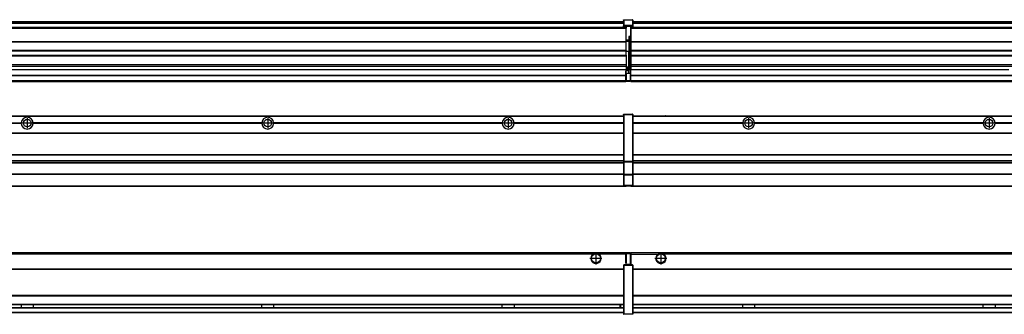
# Model space of a CAD drawing. Header units: inches. Extents: x -381 to 25822, y -418 to 176.
# Tile 43 of 48: x 22547 to 23366, y -154 to 90. Entities that reach past the tile are written whole.
import ezdxf

# ---------------------------------------------------------------- set-up
doc = ezdxf.new("R2010")
doc.units = ezdxf.units.IN
doc.linetypes.add('DOT_CENTER', pattern=[14, 12, -1, 0, -1])
doc.layers.add('1', color=7, linetype='Continuous')

# ---------------------------------------------------------------- blocks, each defined once
blk = doc.blocks.new('Modulos_intermedio__FL-14__12_1_1_1__22', base_point=(21655.18, -48.03))
at = {"color": 7, "linetype": 'Continuous'}
for p, q in [((21656.88, 10.47), (23049.18, 10.47)), ((21656.88, 10.22), (23049.18, 10.22)), ((23022.43, 10.47), (23022.48, 10.52)), ((23022.48, 10.52), (23029.88, 10.52)), ((23029.93, 10.47), (23029.88, 10.52)), ((23049.18, 11.72), (23049.19, 11.79)), ((23049.18, 11.72), (23049.18, 11.47)), ((23049.18, 11.47), (23049.43, 11.47)), ((23049.18, 11.47), (23049.18, -27.21)), ((23049.19, 11.79), (23049.2, 11.82)), ((23049.2, 11.82), (23049.22, 11.86)), ((23049.22, 11.86), (23049.25, 11.9)), ((23049.25, 11.9), (23049.29, 11.93)), ((23049.29, 11.93), (23049.34, 11.96)), ((23049.34, 11.96), (23049.36, 11.96)), ((23049.36, 11.96), (23049.43, 11.97)), ((23049.43, 11.97), (23056.63, 11.97)), ((23049.43, 11.97), (23049.43, 11.47)), ((23049.43, 11.47), (23049.43, -27.21)), ((23056.63, 11.47), (23049.43, 11.47)), ((23056.7, 11.96), (23056.63, 11.97)), ((23056.63, 11.97), (23056.63, 11.47)), ((23056.63, 11.47), (23056.63, -27.21)), ((23056.88, 11.47), (23056.63, 11.47)), ((23056.72, 11.96), (23056.7, 11.96)), ((23056.76, 11.93), (23056.72, 11.96)), ((23056.8, 11.9), (23056.76, 11.93)), ((23056.84, 11.86), (23056.8, 11.9)), ((23056.86, 11.82), (23056.84, 11.86)), ((23056.87, 11.79), (23056.86, 11.82)), ((23056.88, 11.72), (23056.87, 11.79)), ((23056.88, 11.72), (23056.88, 11.47)), ((23056.88, 11.47), (23056.88, -27.21)), ((22358.07, 4.77), (22548.29, 4.77)), ((22548.29, 4.17), (22358.07, 4.17)), ((22548.28, 4.47), (22358.08, 4.47)), ((22548.28, 4.47), (22548.29, 4.77)), ((22548.29, 4.17), (22548.28, 4.47)), ((22550.83, 6.57), (22550.85, 6.59)), ((22550.84, 2.36), (22550.83, 2.38)), ((22558.08, 4.47), (22558.07, 4.77)), ((22748.29, 4.77), (22558.07, 4.77)), ((22558.07, 4.17), (22558.08, 4.47)), ((22748.29, 4.17), (22558.07, 4.17)), ((22748.28, 4.47), (22558.08, 4.47)), ((22748.29, 4.77), (22748.28, 4.47)), ((22748.28, 4.47), (22748.29, 4.17)), ((22750.83, 6.57), (22750.85, 6.59)), ((22750.84, 2.36), (22750.83, 2.38)), ((22758.08, 4.47), (22758.07, 4.77)), ((22948.29, 4.77), (22758.07, 4.77)), ((22758.07, 4.17), (22758.08, 4.47)), ((22948.29, 4.17), (22758.07, 4.17)), ((22948.28, 4.47), (22758.08, 4.47)), ((22948.29, 4.77), (22948.28, 4.47)), ((22948.28, 4.47), (22948.29, 4.17)), ((22950.83, 6.57), (22950.85, 6.59)), ((22950.84, 2.36), (22950.83, 2.38)), ((22955.9, 6.06), (22955.91, 6.03)), ((23049.18, 4.77), (22958.07, 4.77)), ((22958.08, 4.47), (22958.07, 4.77)), ((22958.07, 4.17), (22958.08, 4.47)), ((23049.18, 4.17), (22958.07, 4.17)), ((23049.18, 4.47), (22958.08, 4.47)), ((21656.88, -3.53), (23049.18, -3.53)), ((21656.88, -3.78), (23049.18, -3.78)), ((23049.18, -4.03), (21656.88, -4.03)), ((21656.88, -21.53), (23049.18, -21.53)), ((21656.88, -21.78), (23049.18, -21.78)), ((21656.88, -26.73), (23049.18, -26.73)), ((21656.88, -26.82), (23049.18, -26.82)), ((21656.88, -28.37), (23049.18, -28.37)), ((21656.88, -28.53), (23049.18, -28.53)), ((21656.88, -28.65), (23049.18, -28.65)), ((23049.18, -27.21), (23049.18, -27.52)), ((23049.18, -27.21), (23049.43, -27.21)), ((23049.18, -27.52), (23049.19, -27.54)), ((23049.18, -27.52), (23049.18, -38.19)), ((23049.19, -27.54), (23049.22, -27.57)), ((23049.22, -27.57), (23049.25, -27.59)), ((23049.25, -27.59), (23049.29, -27.6)), ((23049.29, -27.6), (23049.34, -27.61)), ((23049.34, -27.61), (23049.36, -27.61)), ((23049.36, -27.61), (23049.43, -27.62)), ((23049.43, -27.21), (23056.63, -27.21)), ((23049.43, -27.21), (23049.43, -27.62)), ((23049.43, -27.62), (23056.63, -27.62)), ((23049.43, -27.62), (23049.43, -38.3)), ((23056.88, -27.21), (23056.63, -27.21)), ((23056.63, -27.21), (23056.63, -27.62)), ((23056.7, -27.61), (23056.63, -27.62)), ((23056.63, -27.62), (23056.63, -38.3)), ((23056.72, -27.61), (23056.7, -27.61)), ((23056.76, -27.6), (23056.72, -27.61)), ((23056.8, -27.59), (23056.76, -27.6)), ((23056.84, -27.57), (23056.8, -27.59)), ((23056.87, -27.54), (23056.84, -27.57)), ((23056.88, -27.52), (23056.87, -27.54)), ((23056.88, -27.21), (23056.88, -27.52)), ((23056.88, -27.52), (23056.88, -38.19)), ((23049.18, -38.02), (21656.88, -38.02)), ((23049.18, -38.11), (21656.88, -38.11)), ((23049.18, -38.19), (23049.18, -38.71)), ((23049.18, -38.19), (23049.19, -38.22)), ((23049.18, -38.71), (23049.43, -38.71)), ((23049.18, -38.71), (23049.18, -47.03)), ((23049.19, -38.22), (23049.22, -38.25)), ((23049.22, -38.25), (23049.25, -38.27)), ((23049.25, -38.27), (23049.29, -38.28)), ((23049.29, -38.28), (23049.34, -38.29)), ((23049.34, -38.29), (23049.36, -38.29)), ((23049.36, -38.29), (23049.43, -38.3)), ((23056.63, -38.3), (23049.43, -38.3)), ((23049.43, -38.3), (23049.43, -38.71)), ((23056.63, -38.71), (23049.43, -38.71)), ((23049.43, -38.71), (23049.43, -47.03)), ((23056.7, -38.29), (23056.63, -38.3)), ((23056.63, -38.3), (23056.63, -38.71)), ((23056.88, -38.71), (23056.63, -38.71)), ((23056.63, -38.71), (23056.63, -47.03)), ((23056.72, -38.29), (23056.7, -38.29)), ((23056.76, -38.28), (23056.72, -38.29)), ((23056.8, -38.27), (23056.76, -38.28)), ((23056.84, -38.25), (23056.8, -38.27)), ((23056.87, -38.22), (23056.84, -38.25)), ((23056.88, -38.19), (23056.87, -38.22)), ((23056.88, -38.19), (23056.88, -38.71)), ((23056.88, -38.71), (23056.88, -47.03)), ((21655.18, -48.03), (23051.18, -48.03)), ((21656.63, -47.53), (23049.43, -47.53)), ((23049.18, -47.03), (23049.43, -47.03)), ((23049.18, -47.03), (23049.18, -47.28)), ((23049.18, -47.28), (23049.19, -47.34)), ((23049.19, -47.34), (23049.2, -47.37)), ((23049.2, -47.37), (23049.22, -47.41)), ((23049.22, -47.41), (23049.25, -47.45)), ((23049.25, -47.45), (23049.29, -47.49)), ((23049.29, -47.49), (23049.34, -47.51)), ((23049.34, -47.51), (23049.36, -47.52)), ((23049.36, -47.52), (23049.43, -47.53)), ((23049.43, -47.03), (23056.63, -47.03)), ((23049.43, -47.03), (23049.43, -47.53)), ((23049.43, -47.53), (23056.63, -47.53)), ((23051.18, -47.53), (23051.18, -48.03)), ((23056.63, -47.03), (23056.63, -47.53)), ((23056.88, -47.03), (23056.63, -47.03)), ((23056.7, -47.52), (23056.63, -47.53)), ((23056.72, -47.51), (23056.7, -47.52)), ((23056.76, -47.49), (23056.72, -47.51)), ((23056.8, -47.45), (23056.76, -47.49)), ((23056.84, -47.41), (23056.8, -47.45)), ((23056.86, -47.37), (23056.84, -47.41)), ((23056.87, -47.34), (23056.86, -47.37)), ((23056.88, -47.28), (23056.87, -47.34)), ((23056.88, -47.03), (23056.88, -47.28))]:
    blk.add_line(p, q, dxfattribs=at)
for centre in [(22553.18, 4.47), (22753.18, 4.47), (22953.18, 4.47)]:
    blk.add_circle(centre, 3.15, dxfattribs=at)
for centre, start, end in [((22553.18, 4.47), 3.5101, 176.4899), ((22753.18, 4.47), 3.5101, 176.4899), ((22953.18, 4.47), 3.5101, 176.4899), ((22553.18, 4.47), 183.51008, 356.48992), ((22753.18, 4.47), 183.51008, 356.48992), ((22953.18, 4.47), 183.51008, 356.48992)]:
    blk.add_arc(centre, 4.9, start, end, dxfattribs=at)
at = {"layer": '1', "color": 2, "linetype": 'DOT_CENTER'}
for p, q in [((22553.18, 8.62), (22553.18, 0.32)), ((22753.18, 8.62), (22753.18, 0.32)), ((22953.18, 8.62), (22953.18, 0.32)), ((22557.33, 4.47), (22549.03, 4.47)), ((22757.33, 4.47), (22749.03, 4.47)), ((22957.33, 4.47), (22949.03, 4.47))]:
    blk.add_line(p, q, dxfattribs=at)
blk = doc.blocks.new('Modulos_intermedio__FL-14__12_1_1_1_1__35', base_point=(23055.18, -48.03))
at = {"color": 7, "linetype": 'Continuous'}
for p, q in [((23056.88, 10.47), (24449.18, 10.47)), ((23056.88, 10.22), (24449.18, 10.22)), ((23076.43, 10.47), (23076.48, 10.52)), ((23076.48, 10.52), (23083.88, 10.52)), ((23083.93, 10.47), (23083.88, 10.52)), ((23148.29, 4.77), (23056.88, 4.77)), ((23148.28, 4.47), (23056.88, 4.47)), ((23148.29, 4.17), (23056.88, 4.17)), ((23148.28, 4.47), (23148.29, 4.77)), ((23148.29, 4.17), (23148.28, 4.47)), ((23150.84, 6.59), (23150.83, 6.57)), ((23150.83, 2.38), (23150.84, 2.36)), ((23348.29, 4.77), (23158.07, 4.77)), ((23158.07, 4.77), (23158.08, 4.47)), ((23158.08, 4.47), (23158.07, 4.17)), ((23348.29, 4.17), (23158.07, 4.17)), ((23348.28, 4.47), (23158.08, 4.47)), ((23348.28, 4.47), (23348.29, 4.77)), ((23348.29, 4.17), (23348.28, 4.47)), ((23350.84, 6.59), (23350.83, 6.57)), ((23350.83, 2.38), (23350.84, 2.36)), ((23548.29, 4.77), (23358.07, 4.77)), ((23358.07, 4.77), (23358.08, 4.47)), ((23358.08, 4.47), (23358.07, 4.17)), ((23548.29, 4.17), (23358.07, 4.17)), ((23548.28, 4.47), (23358.08, 4.47)), ((23056.88, -3.53), (24449.18, -3.53)), ((23056.88, -3.78), (24449.18, -3.78)), ((24449.18, -4.03), (23056.88, -4.03)), ((23056.88, -21.53), (24449.18, -21.53)), ((23056.88, -21.78), (24449.18, -21.78)), ((23056.88, -26.73), (24449.18, -26.73)), ((23056.88, -26.82), (24449.18, -26.82)), ((23056.88, -28.37), (24449.18, -28.37)), ((23056.88, -28.53), (24449.18, -28.53)), ((23056.88, -28.65), (24449.18, -28.65)), ((24449.18, -38.02), (23056.88, -38.02)), ((24449.18, -38.11), (23056.88, -38.11)), ((23055.18, -47.53), (23055.18, -48.03)), ((23055.18, -48.03), (24451.18, -48.03)), ((23056.63, -47.53), (24449.43, -47.53))]:
    blk.add_line(p, q, dxfattribs=at)
for centre in [(23153.18, 4.47), (23353.18, 4.47)]:
    blk.add_circle(centre, 3.15, dxfattribs=at)
for centre, start, end in [((23153.18, 4.47), 3.5101, 176.4899), ((23353.18, 4.47), 3.5101, 176.4899), ((23153.18, 4.47), 183.51008, 356.48992), ((23353.18, 4.47), 183.51008, 356.48992)]:
    blk.add_arc(centre, 4.9, start, end, dxfattribs=at)
at = {"layer": '1', "color": 2, "linetype": 'DOT_CENTER'}
for p, q in [((23153.18, 8.62), (23153.18, 0.32)), ((23353.18, 8.62), (23353.18, 0.32)), ((23157.33, 4.47), (23149.03, 4.47)), ((23357.33, 4.47), (23349.03, 4.47))]:
    blk.add_line(p, q, dxfattribs=at)
blk = doc.blocks.new('F-248__36', base_point=(621.12, -75.97))
for name, p in [('Modulos_intermedio__FL-14__12_1_1_1__22', (21655.18, -48.03)), ('Modulos_intermedio__FL-14__12_1_1_1_1__35', (23055.18, -48.03))]:
    blk.add_blockref(name, p)
blk = doc.blocks.new('Alzado2', base_point=(2889, -32))
blk.add_blockref('F-248__36', (621.12, -75.97))
blk = doc.blocks.new('Modulos_intermedio__FL-14__12_1_1_1__49', base_point=(21655.18, 38.97))
at = {"color": 7, "linetype": 'Continuous'}
for p, q in [((23049.19, 90.22), (23049.18, 90.16)), ((23049.18, 90.16), (23049.19, 90.22)), ((23049.18, 90.16), (23049.18, 85.33)), ((23049.19, 90.29), (23049.2, 90.32)), ((23049.19, 90.22), (23049.19, 90.29)), ((23049.19, 90.22), (23049.2, 90.24)), ((23049.2, 90.32), (23049.22, 90.36)), ((23049.2, 90.24), (23049.22, 90.28)), ((23049.22, 90.36), (23049.25, 90.4)), ((23049.22, 90.28), (23049.25, 90.32)), ((23049.25, 90.4), (23049.29, 90.43)), ((23049.25, 90.32), (23049.29, 90.35)), ((23049.29, 90.43), (23049.34, 90.46)), ((23049.29, 90.35), (23049.34, 90.37)), ((23049.34, 90.46), (23049.36, 90.46)), ((23049.34, 90.37), (23049.36, 90.38)), ((23049.36, 90.46), (23049.43, 90.47)), ((23049.36, 90.38), (23049.43, 90.39)), ((23049.43, 90.47), (23056.63, 90.47)), ((23049.43, 90.47), (23049.43, 90.39)), ((23049.43, 90.39), (23049.43, 85.56)), ((23049.43, 90.39), (23056.63, 90.39)), ((23056.7, 90.46), (23056.63, 90.47)), ((23056.63, 90.47), (23056.63, 90.39)), ((23056.7, 90.38), (23056.63, 90.39)), ((23056.63, 90.39), (23056.63, 85.56)), ((23056.72, 90.46), (23056.7, 90.46)), ((23056.72, 90.37), (23056.7, 90.38)), ((23056.76, 90.43), (23056.72, 90.46)), ((23056.76, 90.35), (23056.72, 90.37)), ((23056.8, 90.4), (23056.76, 90.43)), ((23056.8, 90.32), (23056.76, 90.35)), ((23056.84, 90.36), (23056.8, 90.4)), ((23056.84, 90.28), (23056.8, 90.32)), ((23056.86, 90.32), (23056.84, 90.36)), ((23056.86, 90.24), (23056.84, 90.28)), ((23056.87, 90.29), (23056.86, 90.32)), ((23056.87, 90.22), (23056.86, 90.24)), ((23056.88, 90.22), (23056.87, 90.29)), ((23056.88, 90.16), (23056.87, 90.22)), ((23056.88, 90.22), (23056.88, 90.16)), ((23056.88, 90.16), (23056.88, 85.33)), ((23051.18, 83.99), (21655.18, 83.99)), ((21655.18, 83.97), (23051.18, 83.97)), ((21655.18, 83.47), (23051.18, 83.47)), ((21656.88, 88.97), (23049.18, 88.97)), ((21656.88, 88.96), (23049.18, 88.96)), ((21656.88, 88.35), (23049.18, 88.35)), ((21656.88, 88.03), (23049.18, 88.03)), ((21656.88, 87.7), (23049.18, 87.7)), ((23049.18, 85.33), (23049.19, 85.4)), ((23049.18, 85.33), (23049.18, 85.22)), ((23049.18, 85.22), (23049.19, 85.29)), ((23049.18, 85.22), (23049.18, 84.97)), ((23049.18, 84.97), (23049.18, 84.72)), ((23049.18, 84.97), (23049.43, 84.97)), ((23049.19, 84.66), (23049.18, 84.72)), ((23049.19, 85.4), (23049.2, 85.42)), ((23049.19, 85.29), (23049.2, 85.32)), ((23049.2, 84.63), (23049.19, 84.66)), ((23049.2, 85.42), (23049.22, 85.46)), ((23049.2, 85.32), (23049.22, 85.36)), ((23049.22, 84.59), (23049.2, 84.63)), ((23049.22, 85.46), (23049.25, 85.5)), ((23049.22, 85.36), (23049.25, 85.4)), ((23049.22, 85.36), (23049.25, 85.4)), ((23049.25, 84.55), (23049.22, 84.59)), ((23049.25, 85.5), (23049.29, 85.53)), ((23049.25, 85.4), (23049.34, 85.46)), ((23049.25, 85.4), (23049.29, 85.43)), ((23049.29, 84.51), (23049.25, 84.55)), ((23049.29, 85.53), (23049.34, 85.55)), ((23049.29, 85.43), (23049.34, 85.46)), ((23049.34, 84.49), (23049.29, 84.51)), ((23049.34, 85.55), (23049.36, 85.55)), ((23049.34, 85.46), (23049.36, 85.46)), ((23049.36, 84.48), (23049.34, 84.49)), ((23049.36, 85.55), (23049.43, 85.56)), ((23049.36, 85.46), (23049.43, 85.47)), ((23049.43, 84.47), (23049.36, 84.48)), ((23056.63, 85.56), (23049.43, 85.56)), ((23049.43, 85.56), (23049.43, 85.47)), ((23049.43, 85.47), (23056.63, 85.47)), ((23049.43, 85.47), (23049.43, 84.97)), ((23049.43, 84.97), (23049.43, 84.47)), ((23049.43, 84.97), (23051.18, 84.97)), ((23049.43, 84.47), (23051.18, 84.47)), ((23051.18, 84.97), (23051.18, 83.97)), ((23051.18, 84.97), (23054.88, 84.97)), ((23051.18, 83.97), (23051.18, 83.47)), ((23051.18, 72.41), (23051.18, 83.47)), ((23054.88, 84.97), (23056.63, 84.97)), ((23054.88, 84.97), (23054.88, 77.44)), ((23054.88, 84.47), (23056.63, 84.47)), ((23056.63, 85.56), (23056.63, 85.47)), ((23056.7, 85.55), (23056.63, 85.56)), ((23056.63, 85.47), (23056.63, 84.97)), ((23056.7, 85.46), (23056.63, 85.47)), ((23056.63, 84.97), (23056.63, 84.47)), ((23056.88, 84.97), (23056.63, 84.97)), ((23056.63, 84.47), (23056.7, 84.48)), ((23056.72, 85.55), (23056.7, 85.55)), ((23056.72, 85.46), (23056.7, 85.46)), ((23056.7, 84.48), (23056.72, 84.49)), ((23056.76, 85.53), (23056.72, 85.55)), ((23056.72, 85.46), (23056.76, 85.43)), ((23056.76, 85.43), (23056.72, 85.46)), ((23056.72, 84.49), (23056.76, 84.51)), ((23056.8, 85.5), (23056.76, 85.53)), ((23056.8, 85.4), (23056.76, 85.43)), ((23056.76, 84.51), (23056.8, 84.55)), ((23056.84, 85.46), (23056.8, 85.5)), ((23056.8, 85.4), (23056.84, 85.36)), ((23056.84, 85.36), (23056.8, 85.4)), ((23056.8, 84.55), (23056.84, 84.59)), ((23056.86, 85.42), (23056.84, 85.46)), ((23056.86, 85.32), (23056.84, 85.36)), ((23056.84, 84.59), (23056.86, 84.63)), ((23056.87, 85.4), (23056.86, 85.42)), ((23056.87, 85.29), (23056.86, 85.32)), ((23056.86, 84.63), (23056.87, 84.66)), ((23056.88, 85.33), (23056.87, 85.4)), ((23056.88, 85.22), (23056.87, 85.29)), ((23056.87, 84.66), (23056.88, 84.72)), ((23056.88, 85.33), (23056.88, 85.22)), ((23056.88, 85.22), (23056.88, 84.97)), ((23056.88, 84.97), (23056.88, 84.72)), ((23053.43, 76.45), (23053.43, 73.5)), ((23054.88, 76.45), (23053.43, 76.45)), ((23053.68, 76.45), (23053.68, 73.5)), ((23053.68, 76.3), (23054.88, 76.3)), ((23054.88, 79.65), (23055.18, 79.58)), ((23054.88, 78.12), (23055.18, 78.12)), ((23054.88, 77.6), (23055.18, 77.6)), ((23054.88, 77.44), (23055.18, 77.36)), ((23054.88, 76.45), (23055.18, 76.53)), ((23054.88, 76.3), (23054.88, 76.45)), ((23055.18, 76.3), (23054.88, 76.3)), ((23054.88, 63.97), (23054.88, 76.3)), ((21655.18, 72.41), (23051.18, 72.41)), ((21655.18, 72.16), (23051.18, 72.16)), ((23053.43, 73.5), (23051.18, 73.5)), ((23053.43, 73), (23051.18, 73)), ((23051.18, 72.5), (23053.43, 72.5)), ((23051.18, 72.41), (23051.18, 72.16)), ((23051.18, 64.79), (23051.18, 72.16)), ((23053.43, 73), (23053.43, 73.5)), ((23053.43, 73.5), (23053.68, 73.5)), ((23053.43, 73), (23053.43, 72.5)), ((23053.68, 72.5), (23053.43, 72.5)), ((23053.43, 72.5), (23053.43, 63.97)), ((23053.68, 73.19), (23053.67, 73.21)), ((23053.68, 73.25), (23053.68, 73.5)), ((23053.68, 73.19), (23053.68, 72.5)), ((23053.68, 63.97), (23053.68, 72.5)), ((23051.18, 64.79), (21655.18, 64.79)), ((21655.18, 64.54), (23051.18, 64.54)), ((21655.18, 60.91), (23051.18, 60.91)), ((21655.18, 60.41), (23051.18, 60.41)), ((23051.18, 64.79), (23051.18, 64.54)), ((23051.18, 60.91), (23051.18, 64.54)), ((23053.43, 63.97), (23051.18, 63.97)), ((23051.18, 60.91), (23051.18, 60.41)), ((23051.18, 60.41), (23051.18, 59.42)), ((23051.18, 59.42), (23051.18, 53.15)), ((23053.43, 63.97), (23053.68, 63.97)), ((23053.43, 50.98), (23053.43, 63.97)), ((23053.68, 50.98), (23053.68, 63.97)), ((23053.68, 63.97), (23054.88, 63.97)), ((23055.18, 63.97), (23054.88, 63.97)), ((23054.88, 49.58), (23054.88, 63.97)), ((21655.18, 53.15), (23051.18, 53.15)), ((23051.18, 51.48), (21655.18, 51.48)), ((22378.18, 49.19), (23051.18, 49.19)), ((22378.18, 49.16), (23051.18, 49.16)), ((23051.18, 53.15), (23051.18, 51.48)), ((23051.18, 51.48), (23051.18, 51.37)), ((23051.18, 51.37), (23051.18, 49.19)), ((23053.43, 50.98), (23051.18, 50.98)), ((23053.43, 49.98), (23051.18, 49.98)), ((23051.18, 49.19), (23051.18, 49.16)), ((23051.18, 47.58), (23051.18, 49.16)), ((23053.43, 50.98), (23053.68, 50.98)), ((23053.43, 49.98), (23053.43, 50.98)), ((23053.43, 49.98), (23053.43, 48.98)), ((23053.68, 49.73), (23053.68, 50.98)), ((23053.68, 49.73), (23053.68, 48.98)), ((23053.68, 49.58), (23054.88, 49.58)), ((23055.18, 49.58), (23054.88, 49.58)), ((23054.88, 48.93), (23054.88, 49.58)), ((21655.18, 44.48), (23051.13, 44.48)), ((21655.18, 44.04), (23051.13, 44.04)), ((23051.13, 47.58), (23051.18, 47.58)), ((23051.13, 44.48), (23051.13, 47.58)), ((23051.13, 45.47), (23051.18, 45.48)), ((23051.13, 44.48), (23051.18, 44.48)), ((23051.13, 44.48), (23051.13, 44.04)), ((23051.13, 39.97), (23051.13, 44.04)), ((23053.43, 48.98), (23051.18, 48.98)), ((23053.43, 47.91), (23051.18, 47.91)), ((23051.18, 46), (23051.18, 47.58)), ((23051.18, 46), (23051.18, 39.97)), ((23051.18, 46), (23053.43, 46)), ((23053.68, 48.98), (23053.43, 48.98)), ((23053.43, 47.91), (23053.43, 48.98)), ((23053.43, 46), (23053.43, 47.91)), ((23053.43, 47.91), (23053.52, 47.89)), ((23053.43, 46), (23054.88, 46)), ((23053.52, 47.89), (23053.6, 47.83)), ((23053.6, 47.83), (23053.66, 47.75)), ((23053.66, 47.75), (23053.68, 47.66)), ((23053.68, 47.66), (23053.68, 48.98)), ((23053.68, 48.93), (23054.88, 48.93)), ((23053.68, 46), (23053.68, 47.66)), ((23055.18, 45.08), (23054.63, 44.93)), ((23054.63, 44.93), (23054.63, 39.97)), ((23054.88, 48.93), (23054.88, 47.33)), ((23054.88, 48.93), (23055.18, 48.85)), ((23054.88, 47.33), (23054.88, 46)), ((23055.18, 45.92), (23054.88, 46)), ((23054.88, 45), (23055.18, 45.08)), ((23054.88, 45), (23054.88, 39.97)), ((23054.88, 44.81), (23055.18, 44.87)), ((23054.88, 41.31), (23055.18, 41.37)), ((21655.18, 39.97), (23051.13, 39.97)), ((21655.18, 39.47), (23051.13, 39.47)), ((21655.18, 39.22), (23051.13, 39.22)), ((21655.18, 38.97), (23051.13, 38.97)), ((23051.18, 40.48), (23051.13, 40.49)), ((23051.13, 39.97), (23051.13, 39.47)), ((23051.13, 39.22), (23051.13, 39.47)), ((23051.13, 39.22), (23051.13, 38.97)), ((23051.18, 39.97), (23054.63, 39.97)), ((23051.18, 39.97), (23051.18, 39.47)), ((23051.18, 39.47), (23054.63, 39.47)), ((23054.63, 39.97), (23054.63, 39.47)), ((23054.88, 39.97), (23054.63, 39.97)), ((23054.88, 40.83), (23055.18, 40.91)), ((23054.88, 39.97), (23054.88, 39.72))]:
    blk.add_line(p, q, dxfattribs=at)
for centre, start, end in [((23053.43, 73.25), 270, 0), ((23053.43, 49.73), 0, 90), ((23054.63, 39.72), 270, 0)]:
    blk.add_arc(centre, 0.25, start, end, dxfattribs=at)
blk = doc.blocks.new('Modulos_intermedio__FL-14__12_1_1_1_1__62', base_point=(23055.18, 38.97))
at = {"color": 7, "linetype": 'Continuous'}
for p, q in [((23055.18, 84.47), (23055.18, 83.99)), ((23055.18, 83.99), (23055.18, 83.97)), ((24451.18, 83.99), (23055.18, 83.99)), ((23055.18, 83.97), (23055.18, 83.47)), ((23055.18, 83.97), (24451.18, 83.97)), ((23055.18, 83.47), (23055.18, 72.41)), ((23055.18, 83.47), (24451.18, 83.47)), ((23056.88, 88.97), (24449.18, 88.97)), ((23056.88, 88.96), (24449.18, 88.96)), ((23056.88, 88.35), (24449.18, 88.35)), ((23056.88, 88.03), (24449.18, 88.03)), ((23056.88, 87.7), (24449.18, 87.7)), ((23055.18, 72.41), (23055.18, 72.16)), ((23055.18, 72.41), (24451.18, 72.41)), ((23055.18, 72.16), (24451.18, 72.16)), ((23055.18, 72.16), (23055.18, 64.79)), ((24451.18, 64.79), (23055.18, 64.79)), ((23055.18, 64.79), (23055.18, 64.54)), ((23055.18, 64.54), (23055.18, 60.91)), ((23055.18, 64.54), (24451.18, 64.54)), ((23055.18, 60.91), (23055.18, 60.41)), ((23055.18, 60.91), (24451.18, 60.91)), ((23055.18, 60.41), (24451.18, 60.41)), ((23055.18, 60.41), (23055.18, 59.42)), ((23055.18, 59.42), (23055.18, 53.15)), ((23055.18, 53.15), (23055.18, 51.48)), ((23055.18, 53.15), (24451.18, 53.15)), ((24451.18, 51.48), (23055.18, 51.48)), ((23055.18, 51.48), (23055.18, 51.37)), ((23055.18, 51.37), (23055.18, 49.19)), ((23055.18, 49.19), (23055.18, 49.16)), ((23055.18, 49.19), (23369.43, 49.19)), ((23055.18, 44.48), (23055.18, 49.16)), ((23055.18, 49.16), (23369.43, 49.16)), ((23055.18, 44.48), (23055.18, 44.04)), ((23055.18, 44.48), (24451.13, 44.48)), ((23055.18, 39.97), (23055.18, 44.04)), ((23055.18, 44.04), (24451.13, 44.04)), ((23055.18, 39.97), (23055.18, 39.47)), ((23055.18, 39.97), (24451.13, 39.97)), ((23055.18, 39.47), (23055.18, 39.22)), ((23055.18, 39.47), (24451.13, 39.47)), ((23055.18, 39.22), (23055.18, 38.97)), ((23055.18, 39.22), (24451.13, 39.22)), ((23055.18, 38.97), (24451.13, 38.97))]:
    blk.add_line(p, q, dxfattribs=at)
blk = doc.blocks.new('F-248__63', base_point=(621.12, 38.97))
for name, p in [('Modulos_intermedio__FL-14__12_1_1_1__49', (21655.18, 38.97)), ('Modulos_intermedio__FL-14__12_1_1_1_1__62', (23055.18, 38.97))]:
    blk.add_blockref(name, p)
blk = doc.blocks.new('Inferior2', base_point=(2889, 64.72))
blk.add_blockref('F-248__63', (621.12, 38.97))
blk = doc.blocks.new('Modulos_intermedio__FL-14__12_1_1_1__75', base_point=(21655.18, -154.47))
at = {"color": 7, "linetype": 'Continuous'}
for p, q in [((21655.18, -102.97), (23051.13, -102.97)), ((23023.77, -104.47), (21682.59, -104.47)), ((23024.72, -103.98), (23023.77, -104.47)), ((23026.18, -103.72), (23024.72, -103.98)), ((23027.63, -103.98), (23026.18, -103.72)), ((23028.59, -104.47), (23027.63, -103.98)), ((23051.13, -104.47), (23028.59, -104.47)), ((23051.13, -104.47), (23051.13, -102.97)), ((23051.13, -111.58), (23051.13, -104.47)), ((23051.18, -104.48), (23051.13, -104.49)), ((23051.18, -105.48), (23051.13, -105.49)), ((23051.18, -103.47), (23051.18, -103.97)), ((23054.63, -103.47), (23051.18, -103.47)), ((23051.18, -103.97), (23054.63, -103.97)), ((23051.18, -103.97), (23051.18, -111.58)), ((23054.63, -103.47), (23054.63, -103.97)), ((23054.63, -103.97), (23054.63, -112.97)), ((23054.88, -103.97), (23054.63, -103.97)), ((23054.88, -103.72), (23054.88, -103.97)), ((23054.88, -103.97), (23054.88, -112.97)), ((23054.88, -104.83), (23055.18, -104.91)), ((23049.18, -113.72), (23049.19, -113.66)), ((23049.18, -113.72), (23049.18, -113.97)), ((23049.18, -113.97), (23049.18, -153.97)), ((23049.18, -113.97), (23049.43, -113.97)), ((23049.19, -113.66), (23049.2, -113.63)), ((23049.2, -113.63), (23049.22, -113.59)), ((23049.22, -113.59), (23049.25, -113.55)), ((23049.25, -113.55), (23049.29, -113.51)), ((23049.29, -113.51), (23049.34, -113.49)), ((23049.34, -113.49), (23049.36, -113.48)), ((23049.36, -113.48), (23049.43, -113.47)), ((23051.18, -113.47), (23049.43, -113.47)), ((23049.43, -113.47), (23049.43, -113.97)), ((23056.63, -113.97), (23049.43, -113.97)), ((23049.43, -113.97), (23049.43, -153.97)), ((23051.13, -109.47), (23051.18, -109.48)), ((23051.18, -111.58), (23051.13, -111.58)), ((23051.18, -113.47), (23051.18, -111.58)), ((23054.63, -112.97), (23051.18, -112.97)), ((23054.88, -113.47), (23051.18, -113.47)), ((23054.63, -112.97), (23054.63, -113.47)), ((23054.88, -112.97), (23054.63, -112.97)), ((23054.88, -106.47), (23055.18, -106.47)), ((23054.88, -107.48), (23055.18, -107.48)), ((23054.88, -111.93), (23055.18, -112.01)), ((23054.88, -112.97), (23054.88, -113.26)), ((23054.88, -113.26), (23054.88, -113.47)), ((23056.63, -113.47), (23054.88, -113.47)), ((23056.7, -113.48), (23056.63, -113.47)), ((23056.63, -113.47), (23056.63, -113.97)), ((23056.88, -113.97), (23056.63, -113.97)), ((23056.63, -113.97), (23056.63, -153.97)), ((23056.72, -113.49), (23056.7, -113.48)), ((23056.76, -113.51), (23056.72, -113.49)), ((23056.8, -113.55), (23056.76, -113.51)), ((23056.84, -113.59), (23056.8, -113.55)), ((23056.86, -113.63), (23056.84, -113.59)), ((23056.87, -113.66), (23056.86, -113.63)), ((23056.88, -113.72), (23056.87, -113.66)), ((23056.88, -113.72), (23056.88, -113.97)), ((23056.88, -113.97), (23056.88, -153.97)), ((21656.88, -116.72), (23049.18, -116.72)), ((21656.88, -116.97), (23049.18, -116.97)), ((23049.18, -117.22), (21656.88, -117.22)), ((23049.18, -138.72), (21656.88, -138.72)), ((23049.18, -138.97), (21656.88, -138.97)), ((21656.88, -139.22), (23049.18, -139.22)), ((21656.88, -145.97), (23049.18, -145.97)), ((21656.88, -146.22), (23049.18, -146.22)), ((22548.28, -146.22), (22548.28, -146.3)), ((22548.28, -146.3), (22548.28, -146.35)), ((22548.28, -146.35), (22548.29, -146.98)), ((22548.29, -146.98), (22548.29, -147.07)), ((22548.29, -147.07), (22548.29, -147.72)), ((22558.08, -146.52), (22558.07, -147.07)), ((22558.07, -147.07), (22558.07, -147.72)), ((22558.08, -146.22), (22558.08, -146.3)), ((22558.08, -146.3), (22558.08, -146.35)), ((22558.08, -146.35), (22558.08, -146.52)), ((22748.28, -146.3), (22748.28, -146.22)), ((22748.28, -146.35), (22748.28, -146.3)), ((22748.29, -146.98), (22748.28, -146.35)), ((22748.29, -147.07), (22748.29, -146.98)), ((22748.29, -147.23), (22748.29, -147.07)), ((22748.29, -147.88), (22748.29, -147.23)), ((22758.08, -146.52), (22758.07, -147.07)), ((22758.07, -147.07), (22758.07, -147.72)), ((22758.08, -146.22), (22758.08, -146.3)), ((22758.08, -146.3), (22758.08, -146.35)), ((22758.08, -146.35), (22758.08, -146.52)), ((22948.28, -146.3), (22948.28, -146.22)), ((22948.28, -146.35), (22948.28, -146.3)), ((22948.29, -146.98), (22948.28, -146.35)), ((22948.29, -147.07), (22948.29, -146.98)), ((22948.29, -147.23), (22948.29, -147.07)), ((22948.29, -147.88), (22948.29, -147.23)), ((22958.07, -147.07), (22958.06, -147.47)), ((22958.08, -146.35), (22958.07, -146.59)), ((22958.07, -146.59), (22958.07, -147.07)), ((22958.08, -146.22), (22958.08, -146.3)), ((22958.08, -146.3), (22958.08, -146.35)), ((23046.18, -146.65), (23046.24, -146.4)), ((23046.18, -146.65), (23046.18, -147.16)), ((23046.18, -147.16), (23046.18, -148.23)), ((23046.24, -146.4), (23046.46, -146.22)), ((23046.6, -146.22), (23046.6, -146.26)), ((23046.6, -146.26), (23046.6, -146.97)), ((23046.6, -146.97), (23046.6, -148.69)), ((21656.88, -148.72), (23049.18, -148.72)), ((21656.88, -148.97), (23049.18, -148.97)), ((21656.88, -152.72), (23049.18, -152.72)), ((21656.88, -152.97), (23049.18, -152.97)), ((22548.29, -147.96), (22548.28, -148.59)), ((22548.28, -148.59), (22548.28, -148.65)), ((22548.28, -148.65), (22548.28, -148.72)), ((22548.29, -147.72), (22548.29, -147.88)), ((22548.29, -147.88), (22548.29, -147.96)), ((22558.07, -147.72), (22558.07, -147.88)), ((22558.07, -147.88), (22558.08, -148.43)), ((22558.08, -148.43), (22558.08, -148.6)), ((22558.08, -148.6), (22558.08, -148.65)), ((22558.08, -148.65), (22558.08, -148.72)), ((22748.28, -148.6), (22748.29, -147.96)), ((22748.28, -148.65), (22748.28, -148.6)), ((22748.28, -148.72), (22748.28, -148.65)), ((22748.29, -147.96), (22748.29, -147.88)), ((22758.07, -147.72), (22758.07, -147.88)), ((22758.07, -147.88), (22758.08, -148.43)), ((22758.08, -148.43), (22758.08, -148.6)), ((22758.08, -148.6), (22758.08, -148.65)), ((22758.08, -148.65), (22758.08, -148.72)), ((22948.28, -148.6), (22948.29, -147.96)), ((22948.28, -148.65), (22948.28, -148.6)), ((22948.28, -148.72), (22948.28, -148.65)), ((22948.29, -147.96), (22948.29, -147.88)), ((22958.06, -147.47), (22958.07, -148.2)), ((22958.07, -148.2), (22958.08, -148.5)), ((22958.08, -148.5), (22958.08, -148.6)), ((22958.08, -148.6), (22958.08, -148.72)), ((23046.18, -148.23), (23046.24, -148.55)), ((23046.24, -148.55), (23046.46, -148.72)), ((23046.6, -148.69), (23046.6, -148.72)), ((23049.18, -153.97), (23049.43, -153.97)), ((23049.18, -153.97), (23049.18, -154.22)), ((23049.18, -154.22), (23049.19, -154.29)), ((23049.19, -154.29), (23049.2, -154.32)), ((23049.2, -154.32), (23049.22, -154.36)), ((23049.22, -154.36), (23049.25, -154.4)), ((23049.25, -154.4), (23049.29, -154.43)), ((23049.29, -154.43), (23049.34, -154.46)), ((23049.34, -154.46), (23049.36, -154.46)), ((23049.36, -154.46), (23049.43, -154.47)), ((23049.43, -153.97), (23049.43, -154.47)), ((23049.43, -153.97), (23056.63, -153.97)), ((23056.63, -154.47), (23049.43, -154.47)), ((23056.88, -153.97), (23056.63, -153.97)), ((23056.63, -153.97), (23056.63, -154.47)), ((23056.7, -154.46), (23056.63, -154.47)), ((23056.72, -154.46), (23056.7, -154.46)), ((23056.76, -154.43), (23056.72, -154.46)), ((23056.8, -154.4), (23056.76, -154.43)), ((23056.84, -154.36), (23056.8, -154.4)), ((23056.86, -154.32), (23056.84, -154.36)), ((23056.87, -154.29), (23056.86, -154.32)), ((23056.88, -154.22), (23056.87, -154.29)), ((23056.88, -153.97), (23056.88, -154.22))]:
    blk.add_line(p, q, dxfattribs=at)
for radius in [4, 3.7]:
    blk.add_circle((23026.18, -107.97), radius, dxfattribs=at)
for centre, radius, start, end in [((23026.18, -107.97), 4.25, 124.56032, 55.43968), ((23054.63, -103.72), 0.25, 0, 90)]:
    blk.add_arc(centre, radius, start, end, dxfattribs=at)
at = {"layer": '1', "color": 2, "linetype": 'DOT_CENTER'}
for p, q in [((23026.18, -102.97), (23026.18, -112.97)), ((23031.18, -107.97), (23021.18, -107.97))]:
    blk.add_line(p, q, dxfattribs=at)
blk = doc.blocks.new('Modulos_intermedio__FL-14__12_1_1_1_1__86', base_point=(23055.18, -154.47))
at = {"color": 7, "linetype": 'Continuous'}
for p, q in [((23055.18, -102.97), (23055.18, -104.47)), ((23055.18, -102.97), (24451.13, -102.97)), ((23055.18, -104.47), (23077.77, -104.47)), ((23055.18, -104.47), (23055.18, -113.47)), ((23077.77, -104.47), (23078.72, -103.98)), ((23078.72, -103.98), (23080.18, -103.72)), ((23080.18, -103.72), (23081.63, -103.98)), ((23081.63, -103.98), (23082.59, -104.47)), ((24423.77, -104.47), (23082.59, -104.47)), ((23056.88, -116.72), (24449.18, -116.72)), ((23056.88, -116.97), (24449.18, -116.97)), ((24449.18, -117.22), (23056.88, -117.22)), ((24449.18, -138.72), (23056.88, -138.72)), ((24449.18, -138.97), (23056.88, -138.97)), ((23056.88, -139.22), (24449.18, -139.22)), ((23056.88, -145.97), (24449.18, -145.97)), ((23056.88, -146.22), (24449.18, -146.22)), ((23148.28, -146.3), (23148.28, -146.22)), ((23148.28, -146.35), (23148.28, -146.3)), ((23148.29, -147.23), (23148.28, -146.35)), ((23148.29, -147.56), (23148.29, -147.23)), ((23158.08, -146.52), (23158.07, -147.07)), ((23158.07, -147.07), (23158.07, -147.72)), ((23158.08, -146.22), (23158.08, -146.3)), ((23158.08, -146.3), (23158.08, -146.35)), ((23158.08, -146.35), (23158.08, -146.52)), ((23348.28, -146.3), (23348.28, -146.22)), ((23348.28, -146.35), (23348.28, -146.3)), ((23348.29, -146.98), (23348.28, -146.35)), ((23348.29, -147.07), (23348.29, -146.98)), ((23348.29, -147.23), (23348.29, -147.07)), ((23348.29, -147.88), (23348.29, -147.23)), ((23358.08, -146.52), (23358.07, -147.07)), ((23358.07, -147.07), (23358.07, -147.72)), ((23358.08, -146.22), (23358.08, -146.3)), ((23358.08, -146.3), (23358.08, -146.35)), ((23358.08, -146.35), (23358.08, -146.52)), ((23056.88, -148.72), (24449.18, -148.72)), ((23056.88, -148.97), (24449.18, -148.97)), ((23056.88, -152.72), (24449.18, -152.72)), ((23056.88, -152.97), (24449.18, -152.97)), ((23148.28, -148.6), (23148.29, -147.56)), ((23148.28, -148.72), (23148.28, -148.6)), ((23158.07, -147.72), (23158.07, -147.88)), ((23158.07, -147.88), (23158.08, -148.43)), ((23158.08, -148.43), (23158.08, -148.59)), ((23158.08, -148.59), (23158.08, -148.65)), ((23158.08, -148.65), (23158.08, -148.72)), ((23348.28, -148.6), (23348.29, -147.96)), ((23348.28, -148.65), (23348.28, -148.6)), ((23348.28, -148.72), (23348.28, -148.65)), ((23348.29, -147.96), (23348.29, -147.88)), ((23358.07, -147.72), (23358.07, -147.88)), ((23358.07, -147.88), (23358.08, -148.43)), ((23358.08, -148.43), (23358.08, -148.59)), ((23358.08, -148.59), (23358.08, -148.65)), ((23358.08, -148.65), (23358.08, -148.72))]:
    blk.add_line(p, q, dxfattribs=at)
for radius in [4, 3.7]:
    blk.add_circle((23080.18, -107.97), radius, dxfattribs=at)
blk.add_arc((23080.18, -107.97), 4.25, 124.56032, 55.43968, dxfattribs=at)
at = {"layer": '1', "color": 2, "linetype": 'DOT_CENTER'}
for p, q in [((23080.18, -102.97), (23080.18, -112.97)), ((23085.18, -107.97), (23075.18, -107.97))]:
    blk.add_line(p, q, dxfattribs=at)
blk = doc.blocks.new('F-248__87', base_point=(621.12, -154.47))
for name, p in [('Modulos_intermedio__FL-14__12_1_1_1__75', (21655.18, -154.47)), ('Modulos_intermedio__FL-14__12_1_1_1_1__86', (23055.18, -154.47))]:
    blk.add_blockref(name, p)
blk = doc.blocks.new('Superior1', base_point=(2889, -128.72))
blk.add_blockref('F-248__87', (621.12, -154.47))

msp = doc.modelspace()

# ---------------------------------------------------------------- block references
for name, p in [('Inferior2', (2889, 64.72)), ('Alzado2', (2889, -32)), ('Superior1', (2889, -128.72))]:
    msp.add_blockref(name, p)

doc.saveas('drawing.dxf')
